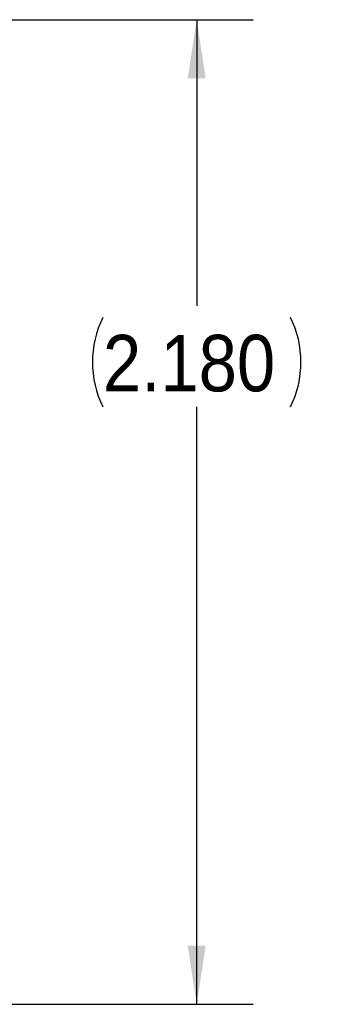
# Model space of a CAD drawing. Header units: inches. Extents: x 0.3 to 33.9, y 0.2 to 21.7.
# Tile 4 of 17: x 13.2 to 13.9, y 3.3 to 5.4. Entities that reach past the tile are written whole.
import ezdxf

# ---------------------------------------------------------------- set-up
doc = ezdxf.new("R2010")
doc.units = ezdxf.units.IN
doc.header["$MEASUREMENT"] = 0
doc.linetypes.add('SLD-Solid', pattern=[0])
doc.layers.add('SLD-0', color=7, linetype='SLD-Solid')
doc.styles.add('SLDTEXTSTYLE1', font='GOTHIC.TTF', dxfattribs={"width": 0.913})
doc.dimstyles.new('SLDDIMSTYLE1', dxfattribs={"dimtxt": 0.125, "dimasz": 0.13, "dimexe": 0, "dimexo": 0.0625, "dimgap": 0.03125, "dimtad": 0, "dimtih": 1, "dimtoh": 1, "dimdec": 3, "dimrnd": 1e-09, "dimzin": 4, "dimdsep": 46, "dimtxsty": 'SLDTEXTSTYLE1', "dimsah": 1, "dimcen": 0.09, "dimadec": 0, "dimazin": 1, "dimtfac": 1, "dimtdec": 3, "dimtofl": 0, "dimtmove": 0, "dimatfit": 3, "dimfxl": 0, "dimfrac": 2, "dimtolj": 1, "dimtzin": 12, "dimarcsym": 0})

# ---------------------------------------------------------------- blocks, each defined once
blk = doc.blocks.new('*D13')
at = {"layer": 'SLD-0'}
for p, q in [((12.0764, 5.4389), (13.734, 5.4389)), ((13.609, 5.4389), (13.609, 4.8051)), ((13.609, 3.2585), (13.609, 4.5813)), ((12.173, 3.2585), (13.734, 3.2585))]:
    blk.add_line(p, q, dxfattribs=at)
for centre, start, end in [((13.5996, 4.6805), 153.4349, 206.5651), ((13.6184, 4.6805), 333.4349, 26.5651)]:
    blk.add_arc(centre, 0.2219, start, end, dxfattribs=at)
for points in [[(13.609, 5.4389), (13.589, 5.3089), (13.629, 5.3089)], [(13.609, 3.2585), (13.629, 3.3885), (13.589, 3.3885)]]:
    blk.add_solid(points, dxfattribs=at)
at = {"layer": 'SLD-0', "insert": (13.4012, 4.7409, 0.4038), "char_height": 0.125, "attachment_point": 1, "style": 'SLDTEXTSTYLE1'}
blk.add_mtext('2.180', dxfattribs=at)

msp = doc.modelspace()

# ---------------------------------------------------------------- dimensions: what is measured, and where the dimension line sits
at = {"layer": 'SLD-0'}
dim = msp.add_linear_dim(base=(13.609, 5.4389), p1=(12.123, 3.2585), p2=(12.0264, 5.4389), angle=90, text='(<>)', dimstyle='SLDDIMSTYLE1', dxfattribs=at)
dim.commit()
dim.dimension.update_dxf_attribs({"geometry": '*D13', "text_midpoint": (13.609, 4.6932), "dimtype": 160})

doc.saveas('drawing.dxf')
